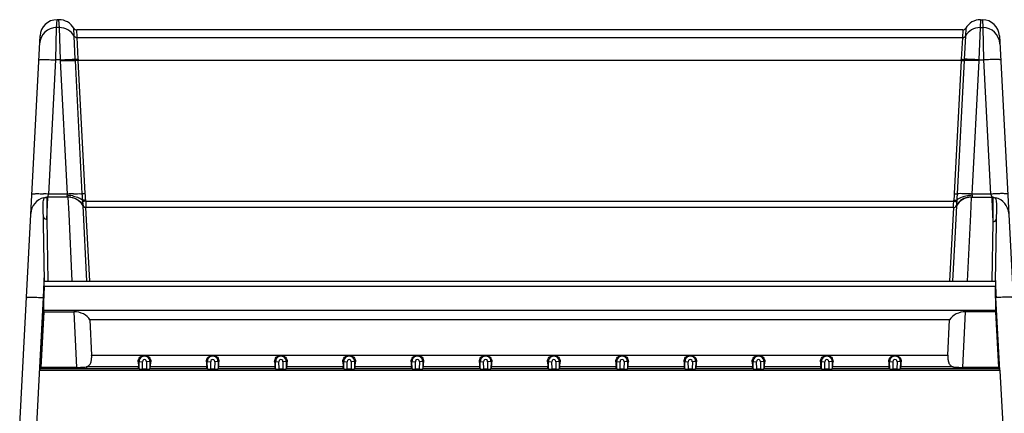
# Model space of a CAD drawing. Header units: millimetres. Extents: x 0 to 1200, y 0 to 1150.
# Tile 74 of 80: x 600 to 745, y 716 to 774. Entities that reach past the tile are written whole.
import ezdxf

# ---------------------------------------------------------------- set-up
doc = ezdxf.new("R2010")
doc.units = ezdxf.units.MM
doc.header["$LTSCALE"] = 74.962963
doc.layers.get('0').update_dxf_attribs({"linetype": 'CONTINUOUS'})

msp = doc.modelspace()

# ---------------------------------------------------------------- linework, layer by layer
at = {"color": 9, "linetype": 'CONTINUOUS'}
for p, q in [((605.84, 772.41), (605.9, 773.56)), ((606.24, 772.41), (606.18, 773.56)), ((741.24, 773.56), (741.18, 772.41)), ((741.52, 773.56), (741.58, 772.41)), ((605.72, 767.68), (605.84, 772.41)), ((606.24, 772.41), (605.84, 772.41)), ((606.41, 767.68), (606.24, 772.41)), ((608.4, 771.16), (608.34, 772.31)), ((609, 767.76), (608.78, 772.06)), ((738.65, 772.06), (738.59, 770.91)), ((739.08, 772.31), (739.02, 771.16)), ((741.18, 772.41), (741.01, 767.68)), ((741.18, 772.41), (741.58, 772.41)), ((741.58, 772.41), (741.7, 767.68)), ((608.57, 767.77), (608.4, 771.16)), ((738.59, 770.91), (608.84, 770.91)), ((738.59, 770.91), (738.42, 767.76)), ((739.02, 771.16), (738.85, 767.77)), ((608.58, 767.6), (608.57, 767.77)), ((738.85, 767.77), (738.84, 767.6)), ((604.69, 748.03), (605.72, 767.68)), ((606.41, 767.68), (605.72, 767.68)), ((607.44, 748.03), (606.42, 767.56)), ((609.6, 748.08), (608.58, 767.6)), ((610.03, 748.09), (609.01, 767.6)), ((738.41, 767.6), (609.01, 767.6)), ((738.41, 767.6), (737.39, 748.09)), ((738.84, 767.6), (737.82, 748.08)), ((741.01, 767.56), (739.98, 748.03)), ((741.01, 767.68), (741.7, 767.68)), ((741.7, 767.68), (742.73, 748.03)), ((604.38, 747.54), (604.38, 747.01)), ((604.4, 744.34), (604.54, 747.53)), ((604.54, 747.56), (604.61, 747.8)), ((604.54, 747.54), (604.54, 747.56)), ((604.54, 747.53), (604.54, 747.54)), ((607.44, 748.03), (604.69, 748.03)), ((607.65, 745.12), (607.54, 747.56)), ((739.88, 747.56), (739.76, 745.05)), ((742.73, 748.03), (739.98, 748.03)), ((742.88, 747.56), (742.89, 747.28)), ((743.06, 747.54), (743.06, 746.93)), ((604.38, 747.01), (604.4, 744.78)), ((609.71, 746.31), (609.71, 746.34)), ((610.27, 735.26), (609.71, 746.31)), ((610.13, 747.01), (737.29, 747.01)), ((737.72, 746.31), (737.52, 742.48)), ((742.89, 747.28), (743.04, 743.97)), ((743.06, 746.93), (743.04, 744.41)), ((604.4, 744.78), (604.4, 744.34)), ((608.11, 735.26), (607.65, 745.12)), ((610.71, 735.26), (610.14, 746.06)), ((737.28, 746.06), (736.72, 735.26)), ((739.76, 745.05), (739.31, 735.26)), ((604.4, 744.34), (604.57, 735.26)), ((743.04, 743.97), (742.88, 735.26)), ((743.04, 744.41), (743.04, 743.97)), ((737.52, 742.48), (737.15, 735.26)), ((603.89, 732.87), (604.05, 736.36)), ((743.39, 735.98), (743.41, 735.48)), ((602.92, 714.26), (603.89, 732.87)), ((603.89, 732.87), (603.94, 732.87)), ((608.36, 730.8), (608.77, 722.64)), ((738.65, 722.64), (739.06, 730.8)), ((610.97, 724.43), (736.45, 724.43)), ((617.79, 723.48), (618.42, 723.49)), ((617.93, 722.46), (617.92, 723.48)), ((618.44, 722.37), (618.42, 723.49)), ((619.01, 723.49), (618.99, 722.37)), ((619.63, 723.48), (619.01, 723.49)), ((619.5, 723.48), (619.49, 722.46)), ((627.79, 723.48), (628.42, 723.49)), ((627.93, 722.46), (627.92, 723.48)), ((628.44, 722.37), (628.42, 723.49)), ((629.01, 723.49), (628.99, 722.37)), ((629.63, 723.48), (629.01, 723.49)), ((629.5, 723.48), (629.49, 722.46)), ((637.79, 723.48), (638.42, 723.49)), ((637.93, 722.46), (637.92, 723.48)), ((638.44, 722.37), (638.42, 723.49)), ((639.01, 723.49), (638.99, 722.37)), ((639.63, 723.48), (639.01, 723.49)), ((639.5, 723.48), (639.49, 722.46)), ((647.79, 723.48), (648.42, 723.49)), ((647.93, 722.46), (647.92, 723.48)), ((648.44, 722.37), (648.42, 723.49)), ((649.01, 723.49), (648.99, 722.37)), ((649.63, 723.48), (649.01, 723.49)), ((649.5, 723.48), (649.49, 722.46)), ((657.79, 723.48), (658.42, 723.49)), ((657.93, 722.46), (657.92, 723.48)), ((658.44, 722.37), (658.42, 723.49)), ((659.01, 723.49), (658.99, 722.37)), ((659.63, 723.48), (659.01, 723.49)), ((659.5, 723.48), (659.49, 722.46)), ((667.79, 723.48), (668.42, 723.49)), ((667.93, 722.46), (667.92, 723.48)), ((668.44, 722.37), (668.42, 723.49)), ((669.01, 723.49), (668.99, 722.37)), ((669.63, 723.48), (669.01, 723.49)), ((669.5, 723.48), (669.49, 722.46)), ((677.79, 723.48), (678.42, 723.49)), ((677.93, 722.46), (677.92, 723.48)), ((678.44, 722.37), (678.42, 723.49)), ((679.01, 723.49), (678.99, 722.37)), ((679.63, 723.48), (679.01, 723.49)), ((679.5, 723.48), (679.49, 722.46)), ((687.79, 723.48), (688.42, 723.49)), ((687.93, 722.46), (687.92, 723.48)), ((688.44, 722.37), (688.42, 723.49)), ((689.01, 723.49), (688.99, 722.37)), ((689.63, 723.48), (689.01, 723.49)), ((689.5, 723.48), (689.49, 722.46)), ((697.79, 723.48), (698.42, 723.49)), ((697.93, 722.46), (697.92, 723.48)), ((698.44, 722.37), (698.42, 723.49)), ((699.01, 723.49), (698.99, 722.37)), ((699.63, 723.48), (699.01, 723.49)), ((699.5, 723.48), (699.49, 722.46)), ((707.79, 723.48), (708.42, 723.49)), ((707.93, 722.46), (707.92, 723.48)), ((708.44, 722.37), (708.42, 723.49)), ((709.01, 723.49), (708.99, 722.37)), ((709.63, 723.48), (709.01, 723.49)), ((709.5, 723.48), (709.49, 722.46)), ((717.79, 723.48), (718.42, 723.49)), ((717.93, 722.46), (717.92, 723.48)), ((718.44, 722.37), (718.42, 723.49)), ((719.01, 723.49), (718.99, 722.37)), ((719.63, 723.48), (719.01, 723.49)), ((719.5, 723.48), (719.49, 722.46)), ((727.79, 723.48), (728.42, 723.49)), ((727.93, 722.46), (727.92, 723.48)), ((728.44, 722.37), (728.42, 723.49)), ((729.01, 723.49), (728.99, 722.37)), ((729.63, 723.48), (729.01, 723.49)), ((729.5, 723.48), (729.49, 722.46)), ((608.77, 722.64), (608.78, 722.46)), ((738.65, 722.64), (738.64, 722.46)), ((744.09, 722.2), (744.5, 714.26))]:
    msp.add_line(p, q, dxfattribs=at)
at = {"color": 7, "linetype": 'CONTINUOUS'}
for p, q in [((606.18, 773.56), (605.9, 773.56)), ((741.24, 773.56), (741.52, 773.56)), ((738.64, 772.06), (608.78, 772.06)), ((600.42, 714.26), (603.41, 771.19)), ((744.01, 771.19), (747, 714.26)), ((607.54, 747.56), (604.54, 747.56)), ((739.88, 747.56), (742.88, 747.56)), ((604.07, 735.26), (603.87, 746.46)), ((743.57, 746.43), (743.38, 735.26)), ((737.28, 746.06), (610.14, 746.06)), ((604.07, 735.26), (743.38, 735.26)), ((603.96, 730.96), (604.03, 734.48)), ((743.42, 734.48), (604.03, 734.48)), ((743.49, 730.96), (743.42, 734.48)), ((603.38, 722.2), (603.94, 732.87)), ((744.08, 722.2), (743.51, 732.87)), ((603.97, 730.8), (603.54, 722.64)), ((603.97, 730.8), (603.96, 730.96)), ((743.49, 730.96), (603.96, 730.96)), ((603.97, 730.8), (608.36, 730.8)), ((743.49, 730.8), (739.06, 730.8)), ((743.49, 730.8), (743.49, 730.96)), ((743.92, 722.64), (743.49, 730.8)), ((610.71, 729.59), (610.97, 724.43)), ((736.71, 729.59), (610.71, 729.59)), ((736.45, 724.43), (736.71, 729.59)), ((603.38, 722.2), (603.54, 722.64)), ((744.08, 722.2), (603.38, 722.2)), ((617.93, 722.46), (603.47, 722.46)), ((608.77, 722.64), (603.54, 722.64)), ((610.2, 722.72), (610.21, 722.46)), ((617.85, 722.72), (610.2, 722.72)), ((617.85, 722.46), (617.85, 722.72)), ((617.93, 722.46), (617.93, 722.46)), ((618.99, 722.37), (618.44, 722.37)), ((619.49, 722.46), (619.49, 722.46)), ((627.93, 722.46), (619.49, 722.46)), ((619.57, 722.46), (619.57, 722.72)), ((627.85, 722.72), (619.57, 722.72)), ((627.85, 722.46), (627.85, 722.72)), ((627.93, 722.46), (627.93, 722.46)), ((628.99, 722.37), (628.44, 722.37)), ((629.49, 722.46), (629.49, 722.46)), ((637.93, 722.46), (629.49, 722.46)), ((629.57, 722.46), (629.57, 722.72)), ((637.85, 722.72), (629.57, 722.72)), ((637.85, 722.46), (637.85, 722.72)), ((637.93, 722.46), (637.93, 722.46)), ((638.99, 722.37), (638.44, 722.37)), ((639.49, 722.46), (639.49, 722.46)), ((647.93, 722.46), (639.49, 722.46)), ((639.57, 722.46), (639.57, 722.72)), ((647.85, 722.72), (639.57, 722.72)), ((647.85, 722.46), (647.85, 722.72)), ((647.93, 722.46), (647.93, 722.46)), ((648.99, 722.37), (648.44, 722.37)), ((649.49, 722.46), (649.49, 722.46)), ((657.93, 722.46), (649.49, 722.46)), ((649.57, 722.46), (649.57, 722.72)), ((657.85, 722.72), (649.57, 722.72)), ((657.85, 722.46), (657.85, 722.72)), ((657.93, 722.46), (657.93, 722.46)), ((658.99, 722.37), (658.44, 722.37)), ((659.49, 722.46), (659.49, 722.46)), ((667.93, 722.46), (659.49, 722.46)), ((659.57, 722.46), (659.57, 722.72)), ((667.85, 722.72), (659.57, 722.72)), ((667.85, 722.46), (667.85, 722.72)), ((667.93, 722.46), (667.93, 722.46)), ((668.99, 722.37), (668.44, 722.37)), ((669.49, 722.46), (669.49, 722.46)), ((677.93, 722.46), (669.49, 722.46)), ((669.57, 722.46), (669.57, 722.72)), ((677.85, 722.72), (669.57, 722.72)), ((677.85, 722.46), (677.85, 722.72)), ((677.93, 722.46), (677.93, 722.46)), ((678.99, 722.37), (678.44, 722.37)), ((679.49, 722.46), (679.49, 722.46)), ((687.93, 722.46), (679.49, 722.46)), ((679.57, 722.46), (679.57, 722.72)), ((687.85, 722.72), (679.57, 722.72)), ((687.85, 722.46), (687.85, 722.72)), ((687.93, 722.46), (687.93, 722.46)), ((688.99, 722.37), (688.44, 722.37)), ((689.49, 722.46), (689.49, 722.46)), ((697.93, 722.46), (689.49, 722.46)), ((689.57, 722.46), (689.57, 722.72)), ((697.85, 722.72), (689.57, 722.72)), ((697.85, 722.46), (697.85, 722.72)), ((697.93, 722.46), (697.93, 722.46)), ((698.99, 722.37), (698.44, 722.37)), ((699.49, 722.46), (699.49, 722.46)), ((707.93, 722.46), (699.49, 722.46)), ((699.57, 722.46), (699.57, 722.72)), ((707.85, 722.72), (699.57, 722.72)), ((707.85, 722.46), (707.85, 722.72)), ((707.93, 722.46), (707.93, 722.46)), ((708.99, 722.37), (708.44, 722.37)), ((709.49, 722.46), (709.49, 722.46)), ((717.93, 722.46), (709.49, 722.46)), ((709.57, 722.46), (709.57, 722.72)), ((717.85, 722.72), (709.57, 722.72)), ((717.85, 722.46), (717.85, 722.72)), ((717.93, 722.46), (717.93, 722.46)), ((718.99, 722.37), (718.44, 722.37)), ((719.49, 722.46), (719.49, 722.46)), ((727.93, 722.46), (719.49, 722.46)), ((719.57, 722.46), (719.57, 722.72)), ((727.85, 722.72), (719.57, 722.72)), ((727.85, 722.46), (727.85, 722.72)), ((727.93, 722.46), (727.93, 722.46)), ((728.99, 722.37), (728.44, 722.37)), ((729.49, 722.46), (729.49, 722.46)), ((743.99, 722.46), (729.49, 722.46)), ((729.57, 722.46), (729.57, 722.72)), ((737.23, 722.72), (729.57, 722.72)), ((737.23, 722.72), (737.21, 722.46)), ((743.92, 722.64), (738.65, 722.64)), ((743.92, 722.64), (743.99, 722.46)), ((743.99, 722.46), (744.08, 722.2))]:
    msp.add_line(p, q, dxfattribs=at)
for centre, radius, start, end in [((605.9, 771.06), 2.5, 90, 177), ((606.18, 771.06), 2.5, 29.9999, 90), ((741.24, 771.06), 2.5, 90, 150.0001), ((741.52, 771.06), 2.5, 3, 90), ((608.78, 772.56), 0.5, 209.9999, 270), ((738.65, 772.56), 0.5, 270, 330.0001), ((604.54, 745.06), 2.5, 90, 97.25), ((607.54, 745.06), 2.5, 30, 90), ((739.88, 745.06), 2.5, 90, 150), ((742.88, 745.06), 2.5, 82.7501, 90), ((604.54, 745.06), 2.5, 103.2396, 177.0004), ((610.14, 746.56), 0.5, 210.0009, 270.0017), ((737.28, 746.56), 0.5, 270, 330), ((742.88, 745.06), 2.5, 3.0008, 76.7627), ((452.82, 717.41), 291.1, 3.0455, 3.3627)]:
    msp.add_arc(centre, radius, start, end, dxfattribs=at)
at = {"color": 9, "linetype": 'CONTINUOUS'}
for centre, radius, start, end in [((605.84, 769.91), 2.5, 89.9741, 176.9796), ((606.24, 769.91), 2.5, 30.0212, 90.0143), ((741.18, 769.91), 2.5, 89.9892, 149.976), ((741.58, 769.91), 2.5, 3.0223, 90.0265), ((640.1, 769.39), 31.15, 183.0028, 183.3078), ((707.48, 769.38), 30.98, 356.6914, 356.998), ((600.6, 767.25), 5.82, 3.0043, 4.1855), ((746.82, 767.25), 5.82, 175.8145, 176.9957), ((602.31, 702.59), 45.5, 86.9965, 87.9672), ((607.02, 741.82), 6.05, 79.685, 86.2354), ((609.79, 703.33), 44.77, 91.9174, 93.0105), ((607.57, 745), 2.59, 86.9376, 92.0499), ((607.57, 745.01), 2.58, 81.8355, 86.9422), ((607.11, 742.34), 5.52, 77.3309, 79.6552), ((740.27, 742.55), 5.31, 100.2991, 105.0636), ((737.63, 703.32), 44.78, 86.99, 88.0828), ((740.4, 741.82), 6.05, 93.7643, 100.3166), ((739.85, 745.01), 2.58, 93.056, 98.161), ((739.85, 745), 2.59, 87.9501, 93.0607), ((745.12, 702.59), 45.5, 92.0328, 93.0035), ((610.17, 746.56), 0.494, 203.9444, 208.2102), ((610.16, 746.56), 0.499, 206.6184, 269.9942), ((737.26, 746.56), 0.499, 270.0057, 333.3824), ((737.26, 746.56), 0.494, 331.7905, 336.0555), ((604.4, 744.98), 0.636, 262.609, 270.3762), ((618.71, 723.49), 0.794, 359.0152, 180.9848), ((618.71, 723.49), 0.295, 359.021, 180.979), ((628.71, 723.49), 0.794, 359.0152, 180.9848), ((628.71, 723.49), 0.295, 359.021, 180.979), ((638.71, 723.49), 0.794, 359.0152, 180.9848), ((638.71, 723.49), 0.295, 359.021, 180.979), ((648.71, 723.49), 0.794, 359.0152, 180.9848), ((648.71, 723.49), 0.295, 359.021, 180.979), ((658.71, 723.49), 0.794, 359.0152, 180.9848), ((658.71, 723.49), 0.295, 359.021, 180.979), ((668.71, 723.49), 0.794, 359.0152, 180.9848), ((668.71, 723.49), 0.295, 359.021, 180.9789), ((678.71, 723.49), 0.794, 359.0152, 180.9848), ((678.71, 723.49), 0.295, 359.0211, 180.9789), ((688.71, 723.49), 0.794, 359.0152, 180.9848), ((688.71, 723.49), 0.295, 359.0211, 180.9789), ((698.71, 723.49), 0.794, 359.0152, 180.9848), ((698.71, 723.49), 0.295, 359.0211, 180.9789), ((708.71, 723.49), 0.794, 359.0152, 180.9848), ((708.71, 723.49), 0.295, 359.0153, 180.9847), ((718.71, 723.49), 0.794, 359.0152, 180.9848), ((718.71, 723.49), 0.295, 359.0153, 180.9847), ((728.71, 723.49), 0.794, 359.0152, 180.9848), ((728.71, 723.49), 0.295, 359.0153, 180.9847)]:
    msp.add_arc(centre, radius, start, end, dxfattribs=at)
at = {"color": 7, "linetype": 'CONTINUOUS'}
for centre, major_axis, ratio, start_param, end_param in [((604.71, 732.06), (0.77, 15.5), 0.052343, 1.416465, 1.521043), ((608.46, 728.79), (2.5, -0.21), 0.800724, 0.516077, 1.675356), ((738.97, 728.79), (2.5, 0.21), 0.800724, 1.466236, 2.625516), ((617.86, 724.53), (-0.03, 2), 0.0524, -4.156654, -3.5851), ((619.56, 724.53), (0.03, 2), 0.0524, -2.698085, -2.126532), ((627.86, 724.53), (-0.03, 2), 0.0524, -4.156654, -3.5851), ((629.56, 724.53), (0.03, 2), 0.0524, -2.698085, -2.126532), ((637.86, 724.53), (-0.03, 2), 0.0524, -4.156654, -3.5851), ((639.56, 724.53), (0.03, 2), 0.0524, -2.698085, -2.126532), ((647.86, 724.53), (-0.03, 2), 0.0524, -4.156654, -3.5851), ((649.56, 724.53), (0.03, 2), 0.0524, -2.698085, -2.126532), ((657.86, 724.53), (-0.03, 2), 0.0524, -4.156654, -3.5851), ((659.56, 724.53), (0.03, 2), 0.0524, -2.698085, -2.126532), ((667.86, 724.53), (-0.03, 2), 0.0524, -4.156654, -3.5851), ((669.56, 724.53), (0.03, 2), 0.0524, -2.698085, -2.126532), ((677.86, 724.53), (-0.03, 2), 0.0524, -4.156654, -3.5851), ((679.56, 724.53), (0.03, 2), 0.0524, -2.698085, -2.126532), ((687.86, 724.53), (-0.03, 2), 0.0524, -4.156654, -3.5851), ((689.56, 724.53), (0.03, 2), 0.0524, -2.698085, -2.126532), ((697.86, 724.53), (-0.03, 2), 0.0524, -4.156654, -3.5851), ((699.56, 724.53), (0.03, 2), 0.0524, -2.698085, -2.126532), ((707.86, 724.53), (-0.03, 2), 0.0524, -4.156654, -3.5851), ((709.56, 724.53), (0.03, 2), 0.0524, -2.698085, -2.126532), ((717.86, 724.53), (-0.03, 2), 0.0524, -4.156654, -3.5851), ((719.56, 724.53), (0.03, 2), 0.0524, -2.698085, -2.126532), ((727.86, 724.53), (-0.03, 2), 0.0524, -4.156654, -3.5851), ((729.56, 724.53), (0.03, 2), 0.0524, -2.698085, -2.126532), ((618.43, 722.46), (0.5, 0), 0.176299, -3.086105, -1.567669), ((618.99, 722.46), (0.5, 0), 0.176299, -1.573924, -0.055488), ((628.43, 722.46), (0.5, 0), 0.176299, -3.086105, -1.567669), ((628.99, 722.46), (0.5, 0), 0.176299, -1.573924, -0.055488), ((638.43, 722.46), (0.5, 0), 0.176299, -3.086105, -1.567669), ((638.99, 722.46), (0.5, 0), 0.176299, -1.573924, -0.055488), ((648.43, 722.46), (0.5, 0), 0.176299, -3.086105, -1.567669), ((648.99, 722.46), (0.5, 0), 0.176299, -1.573924, -0.055488), ((658.43, 722.46), (0.5, 0), 0.176299, -3.086105, -1.567669), ((658.99, 722.46), (0.5, 0), 0.176299, -1.573924, -0.055488), ((668.43, 722.46), (0.5, 0), 0.176299, -3.086105, -1.567669), ((668.99, 722.46), (0.5, 0), 0.176299, -1.573924, -0.055488), ((678.43, 722.46), (0.5, 0), 0.176299, -3.086105, -1.567669), ((678.99, 722.46), (0.5, 0), 0.176299, -1.573924, -0.055488), ((688.43, 722.46), (0.5, 0), 0.176299, -3.086105, -1.567669), ((688.99, 722.46), (0.5, 0), 0.176299, -1.573924, -0.055488), ((698.43, 722.46), (0.5, 0), 0.176299, -3.086105, -1.567669), ((698.99, 722.46), (0.5, 0), 0.176299, -1.573924, -0.055488), ((708.43, 722.46), (0.5, 0), 0.176299, -3.086105, -1.567669), ((708.99, 722.46), (0.5, 0), 0.176299, -1.573924, -0.055488), ((718.43, 722.46), (0.5, 0), 0.176299, -3.086105, -1.567669), ((718.99, 722.46), (0.5, 0), 0.176299, -1.573924, -0.055488), ((728.43, 722.46), (0.5, 0), 0.176299, -3.086105, -1.567669), ((728.99, 722.46), (0.5, 0), 0.176299, -1.573924, -0.055488)]:
    msp.add_ellipse(centre, major_axis=major_axis, ratio=ratio, start_param=start_param, end_param=end_param, dxfattribs=at)
at = {"color": 9, "linetype": 'CONTINUOUS'}
for points in [[(608.84, 770.91), (608.67, 770.91), (608.49, 771.02), (608.4, 771.16)], [(738.59, 770.91), (738.75, 770.91), (738.93, 771.02), (739.02, 771.16)], [(604.61, 747.8), (604.64, 747.87), (604.66, 747.95), (604.69, 748.03)], [(607.4, 747.8), (607.4, 747.82), (607.41, 747.84), (607.42, 747.86)], [(607.42, 747.86), (607.44, 747.91), (607.46, 747.98), (607.44, 748.03)], [(609.66, 747.14), (609.63, 747.45), (609.62, 747.77), (609.6, 748.08)], [(610.1, 747.17), (610.07, 747.48), (610.05, 747.78), (610.03, 748.09)], [(737.39, 748.09), (737.37, 747.78), (737.35, 747.48), (737.32, 747.17)], [(737.82, 748.08), (737.8, 747.77), (737.79, 747.45), (737.76, 747.14)], [(739.98, 748.03), (739.96, 747.98), (739.98, 747.91), (740, 747.86)], [(609.32, 746.87), (609.48, 746.71), (609.61, 746.53), (609.71, 746.34)], [(609.68, 746.93), (609.67, 747), (609.66, 747.07), (609.66, 747.14)], [(610.13, 747.01), (610.12, 747.06), (610.11, 747.12), (610.1, 747.17)], [(737.32, 747.17), (737.31, 747.12), (737.3, 747.06), (737.29, 747.01)], [(738.1, 746.87), (737.94, 746.71), (737.81, 746.53), (737.71, 746.34)], [(737.76, 747.14), (737.76, 747.07), (737.76, 747), (737.75, 746.93)]]:
    msp.add_open_spline(points, degree=3, dxfattribs=at)
for points, knots in [([(603.22, 767.68), (603.22, 767.69), (603.32, 767.7), (603.43, 767.72), (603.68, 767.73), (603.98, 767.73), (604.35, 767.73), (604.94, 767.71), (605.4, 767.69), (605.72, 767.68)], [0, 0, 0, 0, 0.021668, 0.079117, 0.171508, 0.295563, 0.446505, 0.618686, 1, 1, 1, 1]), ([(606.41, 767.68), (606.82, 767.71), (607.54, 767.75), (608.26, 767.77), (608.57, 767.77)], [0, 0, 0, 0, 0.577897, 1, 1, 1, 1]), ([(609, 767.76), (608.96, 767.76), (608.81, 767.76), (608.67, 767.75), (608.57, 767.77)], [0, 0, 0, 0, 0.298507, 1, 1, 1, 1]), ([(738.42, 767.76), (738.46, 767.76), (738.61, 767.76), (738.75, 767.75), (738.85, 767.77)], [0, 0, 0, 0, 0.298509, 1, 1, 1, 1]), ([(741.01, 767.68), (740.6, 767.71), (739.88, 767.75), (739.16, 767.77), (738.85, 767.77)], [0, 0, 0, 0, 0.577898, 1, 1, 1, 1]), ([(744.2, 767.68), (744.2, 767.69), (744.1, 767.7), (743.99, 767.72), (743.75, 767.73), (743.44, 767.73), (743.07, 767.73), (742.48, 767.71), (742.02, 767.69), (741.7, 767.68)], [0, 0, 0, 0, 0.021668, 0.079117, 0.171508, 0.295563, 0.446505, 0.618686, 1, 1, 1, 1]), ([(606.42, 767.56), (606.83, 767.58), (607.55, 767.6), (608.27, 767.61), (608.58, 767.6)], [0, 0, 0, 0, 0.577415, 1, 1, 1, 1]), ([(609.01, 767.6), (608.97, 767.6), (608.82, 767.59), (608.68, 767.59), (608.58, 767.6)], [0, 0, 0, 0, 0.298443, 1, 1, 1, 1]), ([(738.41, 767.6), (738.45, 767.6), (738.6, 767.59), (738.74, 767.59), (738.84, 767.6)], [0, 0, 0, 0, 0.298461, 1, 1, 1, 1]), ([(741.01, 767.56), (740.59, 767.58), (739.87, 767.6), (739.15, 767.61), (738.84, 767.6)], [0, 0, 0, 0, 0.577415, 1, 1, 1, 1]), ([(602.19, 748.03), (602.19, 748.05), (602.25, 748.06), (602.33, 748.07), (602.49, 748.08), (602.69, 748.09), (602.94, 748.09), (603.36, 748.09), (603.69, 748.08), (603.92, 748.07)], [0, 0, 0, 0, 0.021274, 0.075125, 0.162148, 0.280402, 0.427229, 0.598914, 1, 1, 1, 1]), ([(607.48, 747.59), (607.45, 747.6), (607.39, 747.67), (607.39, 747.75), (607.4, 747.8)], [0, 0, 0, 0, 0.444578, 1, 1, 1, 1]), ([(607.94, 747.56), (608.07, 747.54), (608.58, 747.43), (609.05, 747.15), (609.32, 746.87)], [0, 0, 0, 0, 0.255376, 1, 1, 1, 1]), ([(608.29, 748.07), (608.42, 748.08), (608.86, 748.09), (609.3, 748.09), (609.6, 748.08)], [0, 0, 0, 0, 0.301502, 1, 1, 1, 1]), ([(608.32, 747.73), (608.59, 747.67), (609.06, 747.53), (609.5, 747.28), (609.66, 747.14)], [0, 0, 0, 0, 0.559404, 1, 1, 1, 1]), ([(610.03, 748.09), (609.99, 748.09), (609.85, 748.08), (609.7, 748.08), (609.6, 748.08)], [0, 0, 0, 0, 0.298816, 1, 1, 1, 1]), ([(737.39, 748.09), (737.43, 748.09), (737.58, 748.08), (737.72, 748.08), (737.82, 748.08)], [0, 0, 0, 0, 0.298816, 1, 1, 1, 1]), ([(738.89, 747.68), (738.77, 747.64), (738.37, 747.52), (737.98, 747.34), (737.76, 747.14)], [0, 0, 0, 0, 0.290595, 1, 1, 1, 1]), ([(739.13, 748.07), (739, 748.08), (738.56, 748.09), (738.13, 748.09), (737.82, 748.08)], [0, 0, 0, 0, 0.301502, 1, 1, 1, 1]), ([(739.48, 747.56), (739.35, 747.54), (738.84, 747.43), (738.37, 747.15), (738.1, 746.87)], [0, 0, 0, 0, 0.255373, 1, 1, 1, 1]), ([(740, 747.86), (740.03, 747.8), (740.05, 747.7), (739.98, 747.6), (739.94, 747.59)], [0, 0, 0, 0, 0.573495, 1, 1, 1, 1]), ([(742.73, 748.03), (742.75, 747.98), (742.8, 747.82), (742.85, 747.66), (742.88, 747.56)], [0, 0, 0, 0, 0.360722, 1, 1, 1, 1]), ([(745.23, 748.03), (745.23, 748.05), (745.17, 748.06), (745.09, 748.07), (744.93, 748.08), (744.73, 748.09), (744.48, 748.09), (744.06, 748.09), (743.73, 748.08), (743.5, 748.07)], [0, 0, 0, 0, 0.021274, 0.075125, 0.162148, 0.280402, 0.427229, 0.598914, 1, 1, 1, 1]), ([(610.1, 747.17), (610.06, 747.17), (609.91, 747.15), (609.76, 747.14), (609.66, 747.14)], [0, 0, 0, 0, 0.307626, 1, 1, 1, 1]), ([(610.13, 747.01), (610.08, 747), (609.93, 746.97), (609.78, 746.94), (609.68, 746.93)], [0, 0, 0, 0, 0.317849, 1, 1, 1, 1]), ([(609.71, 746.56), (609.71, 746.59), (609.7, 746.71), (609.69, 746.84), (609.68, 746.93)], [0, 0, 0, 0, 0.217122, 1, 1, 1, 1]), ([(609.71, 746.36), (609.72, 746.38), (609.72, 746.45), (609.72, 746.52), (609.71, 746.56)], [0, 0, 0, 0, 0.335904, 1, 1, 1, 1]), ([(609.71, 746.34), (609.71, 746.34), (609.71, 746.35), (609.71, 746.35), (609.71, 746.36)], [0, 0, 0, 0, 0.470067, 1, 1, 1, 1]), ([(610.17, 746.06), (610.08, 746.06), (609.9, 746.11), (609.77, 746.25), (609.73, 746.32)], [0, 0, 0, 0, 0.499149, 1, 1, 1, 1]), ([(610.17, 746.06), (610.17, 746.06), (610.18, 746.1), (610.18, 746.14), (610.18, 746.23), (610.18, 746.4), (610.16, 746.66), (610.14, 746.89), (610.13, 747.01)], [0, 0, 0, 0, 0.020983, 0.077201, 0.168362, 0.291418, 0.614494, 1, 1, 1, 1]), ([(737.29, 747.01), (737.28, 746.89), (737.26, 746.66), (737.24, 746.4), (737.24, 746.23), (737.24, 746.14), (737.24, 746.1), (737.25, 746.06), (737.25, 746.06)], [0, 0, 0, 0, 0.385616, 0.708555, 0.831572, 0.922747, 0.979001, 1, 1, 1, 1]), ([(737.25, 746.06), (737.34, 746.06), (737.52, 746.11), (737.65, 746.25), (737.69, 746.32)], [0, 0, 0, 0, 0.499149, 1, 1, 1, 1]), ([(737.29, 747.01), (737.34, 747), (737.49, 746.97), (737.64, 746.94), (737.75, 746.93)], [0, 0, 0, 0, 0.317851, 1, 1, 1, 1]), ([(737.32, 747.17), (737.36, 747.17), (737.51, 747.15), (737.66, 747.14), (737.76, 747.14)], [0, 0, 0, 0, 0.307626, 1, 1, 1, 1]), ([(737.75, 746.93), (737.73, 746.8), (737.71, 746.63), (737.7, 746.44), (737.7, 746.38), (737.71, 746.36)], [0, 0, 0, 0, 0.670784, 0.888754, 1, 1, 1, 1]), ([(737.71, 746.36), (737.71, 746.35), (737.71, 746.35), (737.71, 746.34), (737.71, 746.34)], [0, 0, 0, 0, 0.529557, 1, 1, 1, 1]), ([(737.71, 746.34), (737.71, 746.33), (737.71, 746.32), (737.72, 746.31), (737.72, 746.31)], [0, 0, 0, 0, 0.736976, 1, 1, 1, 1]), ([(603.9, 744.72), (603.9, 744.63), (604.01, 744.43), (604.21, 744.36), (604.32, 744.35)], [0, 0, 0, 0, 0.457892, 1, 1, 1, 1]), ([(743.04, 743.97), (743.16, 743.97), (743.39, 744.02), (743.53, 744.23), (743.54, 744.33)], [0, 0, 0, 0, 0.551314, 1, 1, 1, 1]), ([(743.41, 735.48), (743.42, 735.26), (743.46, 734.4), (743.49, 733.53), (743.52, 732.87)], [0, 0, 0, 0, 0.247575, 1, 1, 1, 1]), ([(601.4, 732.87), (601.4, 732.89), (601.49, 732.9), (601.61, 732.92), (601.85, 732.92), (602.15, 732.93), (602.53, 732.92), (603.12, 732.91), (603.58, 732.89), (603.89, 732.87)], [0, 0, 0, 0, 0.021668, 0.079117, 0.171508, 0.295563, 0.446505, 0.618686, 1, 1, 1, 1]), ([(746.02, 732.87), (746.02, 732.89), (745.93, 732.9), (745.81, 732.92), (745.57, 732.92), (745.26, 732.93), (744.88, 732.92), (744.29, 732.91), (743.83, 732.89), (743.51, 732.87)], [0, 0, 0, 0, 0.021687, 0.079228, 0.171753, 0.295949, 0.446982, 0.619157, 1, 1, 1, 1])]:
    msp.add_open_spline(points, degree=3, knots=knots, dxfattribs=at)
at = {"color": 7, "linetype": 'CONTINUOUS'}
for points, knots in [([(603.87, 746.46), (603.87, 746.61), (603.87, 746.87), (603.93, 747.2), (604, 747.45), (604.13, 747.53), (604.19, 747.54)], [0, 0, 0, 0, 0.372811, 0.653393, 0.847012, 1, 1, 1, 1]), ([(604.19, 747.54), (604.2, 747.54), (604.2, 747.54), (604.21, 747.54), (604.22, 747.54)], [0, 0, 0, 0, 0.484344, 1, 1, 1, 1]), ([(604.22, 747.54), (604.22, 747.54), (604.28, 747.54), (604.33, 747.54), (604.38, 747.54)], [0, 0, 0, 0, 0.144435, 1, 1, 1, 1]), ([(743.06, 747.54), (743.09, 747.54), (743.14, 747.54), (743.19, 747.54), (743.21, 747.54)], [0, 0, 0, 0, 0.453264, 1, 1, 1, 1]), ([(743.21, 747.54), (743.22, 747.54), (743.23, 747.54), (743.24, 747.53), (743.25, 747.53)], [0, 0, 0, 0, 0.523276, 1, 1, 1, 1]), ([(743.25, 747.53), (743.31, 747.52), (743.44, 747.44), (743.52, 747.19), (743.57, 746.85), (743.57, 746.59), (743.57, 746.43)], [0, 0, 0, 0, 0.152691, 0.346634, 0.627377, 1, 1, 1, 1]), ([(610.2, 722.72), (610.34, 722.77), (610.62, 722.92), (610.88, 723.35), (610.98, 723.87), (610.98, 724.23), (610.97, 724.43)], [0, 0, 0, 0, 0.227715, 0.454162, 0.713035, 1, 1, 1, 1]), ([(617.79, 723.48), (617.78, 723.71), (617.96, 724.21), (618.46, 724.43), (618.71, 724.43)], [0, 0, 0, 0, 0.483512, 1, 1, 1, 1]), ([(618.71, 724.43), (618.96, 724.43), (619.46, 724.21), (619.64, 723.71), (619.63, 723.48)], [0, 0, 0, 0, 0.516527, 1, 1, 1, 1]), ([(627.79, 723.48), (627.78, 723.71), (627.96, 724.21), (628.46, 724.43), (628.71, 724.43)], [0, 0, 0, 0, 0.483513, 1, 1, 1, 1]), ([(628.71, 724.43), (628.96, 724.43), (629.46, 724.21), (629.64, 723.71), (629.63, 723.48)], [0, 0, 0, 0, 0.516526, 1, 1, 1, 1]), ([(637.79, 723.48), (637.78, 723.71), (637.96, 724.21), (638.46, 724.43), (638.71, 724.43)], [0, 0, 0, 0, 0.483513, 1, 1, 1, 1]), ([(638.71, 724.43), (638.96, 724.43), (639.46, 724.21), (639.64, 723.71), (639.63, 723.48)], [0, 0, 0, 0, 0.51658, 1, 1, 1, 1]), ([(647.79, 723.48), (647.78, 723.71), (647.96, 724.21), (648.46, 724.43), (648.71, 724.43)], [0, 0, 0, 0, 0.483439, 1, 1, 1, 1]), ([(648.71, 724.43), (648.96, 724.43), (649.46, 724.21), (649.64, 723.71), (649.63, 723.48)], [0, 0, 0, 0, 0.51658, 1, 1, 1, 1]), ([(657.79, 723.48), (657.78, 723.71), (657.96, 724.21), (658.46, 724.43), (658.71, 724.43)], [0, 0, 0, 0, 0.483439, 1, 1, 1, 1]), ([(658.71, 724.43), (658.96, 724.43), (659.46, 724.21), (659.64, 723.71), (659.63, 723.48)], [0, 0, 0, 0, 0.51658, 1, 1, 1, 1]), ([(667.79, 723.48), (667.78, 723.71), (667.96, 724.21), (668.46, 724.43), (668.71, 724.43)], [0, 0, 0, 0, 0.483439, 1, 1, 1, 1]), ([(668.71, 724.43), (668.96, 724.43), (669.46, 724.21), (669.64, 723.71), (669.63, 723.48)], [0, 0, 0, 0, 0.51658, 1, 1, 1, 1]), ([(677.79, 723.48), (677.78, 723.71), (677.96, 724.21), (678.46, 724.43), (678.71, 724.43)], [0, 0, 0, 0, 0.483439, 1, 1, 1, 1]), ([(678.71, 724.43), (678.96, 724.43), (679.46, 724.21), (679.64, 723.71), (679.63, 723.48)], [0, 0, 0, 0, 0.51658, 1, 1, 1, 1]), ([(687.79, 723.48), (687.78, 723.71), (687.96, 724.21), (688.46, 724.43), (688.71, 724.43)], [0, 0, 0, 0, 0.483439, 1, 1, 1, 1]), ([(688.71, 724.43), (688.96, 724.43), (689.46, 724.21), (689.64, 723.71), (689.63, 723.48)], [0, 0, 0, 0, 0.51658, 1, 1, 1, 1]), ([(697.79, 723.48), (697.78, 723.71), (697.96, 724.21), (698.46, 724.43), (698.71, 724.43)], [0, 0, 0, 0, 0.483439, 1, 1, 1, 1]), ([(698.71, 724.43), (698.96, 724.43), (699.46, 724.21), (699.64, 723.71), (699.63, 723.48)], [0, 0, 0, 0, 0.516579, 1, 1, 1, 1]), ([(707.79, 723.48), (707.78, 723.71), (707.96, 724.21), (708.46, 724.43), (708.71, 724.43)], [0, 0, 0, 0, 0.483439, 1, 1, 1, 1]), ([(708.71, 724.43), (708.96, 724.43), (709.46, 724.21), (709.64, 723.71), (709.63, 723.48)], [0, 0, 0, 0, 0.516579, 1, 1, 1, 1]), ([(717.79, 723.48), (717.78, 723.71), (717.96, 724.21), (718.46, 724.43), (718.71, 724.43)], [0, 0, 0, 0, 0.483439, 1, 1, 1, 1]), ([(718.71, 724.43), (718.96, 724.43), (719.46, 724.21), (719.64, 723.71), (719.63, 723.48)], [0, 0, 0, 0, 0.516579, 1, 1, 1, 1]), ([(727.79, 723.48), (727.78, 723.71), (727.96, 724.21), (728.46, 724.43), (728.71, 724.43)], [0, 0, 0, 0, 0.483439, 1, 1, 1, 1]), ([(728.71, 724.43), (728.96, 724.43), (729.46, 724.21), (729.64, 723.71), (729.63, 723.48)], [0, 0, 0, 0, 0.516579, 1, 1, 1, 1]), ([(736.45, 724.43), (736.44, 724.23), (736.45, 723.87), (736.54, 723.35), (736.8, 722.92), (737.08, 722.77), (737.23, 722.72)], [0, 0, 0, 0, 0.286965, 0.545838, 0.772284, 1, 1, 1, 1]), ([(608.77, 722.64), (609.02, 722.64), (609.49, 722.67), (609.97, 722.7), (610.2, 722.72)], [0, 0, 0, 0, 0.524579, 1, 1, 1, 1]), ([(737.23, 722.72), (737.45, 722.7), (737.93, 722.67), (738.4, 722.64), (738.65, 722.64)], [0, 0, 0, 0, 0.475426, 1, 1, 1, 1])]:
    msp.add_open_spline(points, degree=3, knots=knots, dxfattribs=at)

doc.saveas('drawing.dxf')
